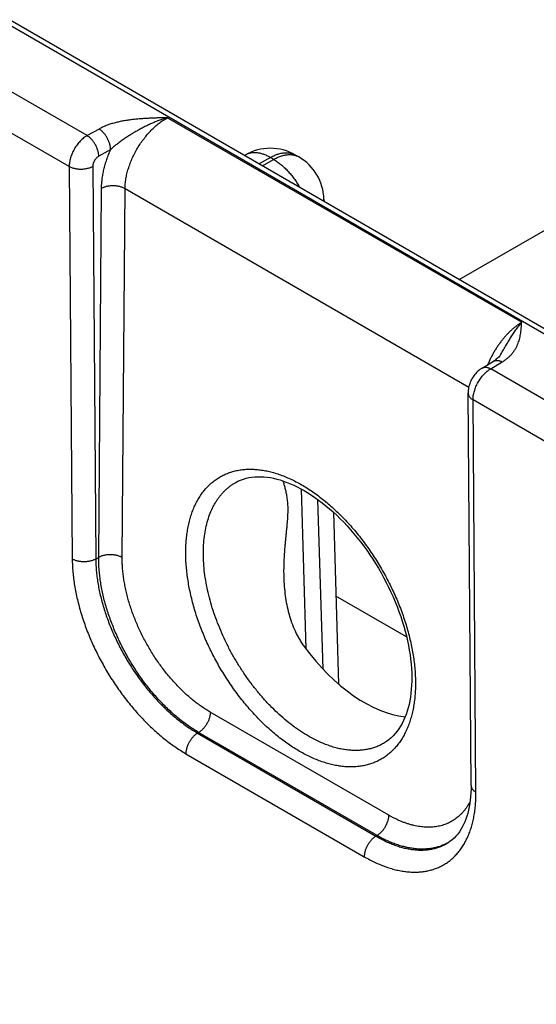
# Model space of a CAD drawing. Header units: inches. Extents: x 0 to 34, y 0 to 22.
# Tile 37 of 69: x 24 to 24.6, y 15.7 to 16.9. Entities that reach past the tile are written whole.
import ezdxf

# ---------------------------------------------------------------- set-up
doc = ezdxf.new("R2010")
doc.units = ezdxf.units.IN
doc.header["$LTSCALE"] = 1.87
doc.header["$MEASUREMENT"] = 0
doc.layers.get('0').update_dxf_attribs({"linetype": 'CONTINUOUS'})

msp = doc.modelspace()

# ---------------------------------------------------------------- linework, layer by layer
at = {"color": 7, "linetype": 'CONTINUOUS'}
for p, q in [((23.4162, 17.1769), (26.0115, 15.6784)), ((23.4257, 17.1778), (26.021, 15.6794)), ((24.5263, 16.5423), (25.5668, 17.1431)), ((24.0826, 16.7137), (23.9062, 16.8155)), ((24.0612, 16.6768), (23.8851, 16.7785)), ((24.1784, 16.735), (24.6008, 16.4912)), ((24.0968, 16.7216), (24.0826, 16.7137)), ((24.1107, 16.697), (24.0965, 16.6891)), ((24.2711, 16.6906), (24.2704, 16.6901)), ((24.3011, 16.6876), (24.2879, 16.68)), ((24.305, 16.6853), (24.3011, 16.6876)), ((24.335, 16.6883), (24.3311, 16.6906)), ((24.0612, 16.6768), (24.0648, 16.2091)), ((24.0893, 16.6768), (24.0929, 16.2091)), ((24.2919, 16.6777), (24.305, 16.6853)), ((24.0964, 16.2111), (24.0998, 16.6507)), ((24.1244, 16.2108), (24.1278, 16.6505)), ((24.1278, 16.6505), (24.5376, 16.4138)), ((24.365, 16.6381), (24.3651, 16.6355)), ((24.5536, 16.4367), (24.5673, 16.4449)), ((24.5638, 16.4358), (24.5776, 16.444)), ((24.7402, 16.334), (24.5638, 16.4358)), ((24.5404, 15.9393), (24.5369, 16.407)), ((24.5462, 15.9311), (24.5428, 16.3988)), ((24.7188, 16.2971), (24.5428, 16.3988)), ((24.3377, 16.2927), (24.3435, 16.1022)), ((24.3575, 16.2802), (24.3636, 16.0782)), ((24.3763, 16.2648), (24.3825, 16.0601)), ((24.0929, 16.2091), (24.0964, 16.2111)), ((24.4635, 16.1164), (24.3793, 16.165)), ((24.4422, 15.9038), (24.2295, 16.0266)), ((24.2143, 16.0016), (24.2156, 16.0024)), ((24.2143, 16.0016), (24.427, 15.8788)), ((24.4283, 15.8796), (24.2156, 16.0024)), ((24.4372, 15.9901), (24.4372, 15.9901)), ((24.2004, 15.9771), (24.4131, 15.8543)), ((24.427, 15.8788), (24.4283, 15.8796)), ((24.513, 15.871), (24.513, 15.871))]:
    msp.add_line(p, q, dxfattribs=at)
for points in [[(24.5761, 16.4533), (24.5757, 16.4527), (24.575, 16.4517), (24.5743, 16.4507), (24.5734, 16.4498), (24.5725, 16.4488), (24.5715, 16.4479), (24.5705, 16.4471), (24.5694, 16.4463), (24.5683, 16.4455), (24.5673, 16.4449)], [(24.5536, 16.4367), (24.5524, 16.4359), (24.551, 16.4349), (24.5497, 16.4339), (24.5484, 16.4328), (24.5471, 16.4315), (24.546, 16.4303), (24.5448, 16.4289), (24.5438, 16.4276), (24.5428, 16.4262), (24.5419, 16.4247), (24.5411, 16.4232), (24.5403, 16.4217), (24.5396, 16.4201), (24.539, 16.4185), (24.5384, 16.4168), (24.5379, 16.4152), (24.5375, 16.4135), (24.5372, 16.4118), (24.537, 16.4101), (24.5369, 16.4084), (24.5369, 16.407)], [(24.2602, 16.3006), (24.2625, 16.3018), (24.2657, 16.3032), (24.2689, 16.3043), (24.2722, 16.3053), (24.2756, 16.3061), (24.2791, 16.3067), (24.2826, 16.307), (24.2862, 16.3072), (24.2898, 16.3072), (24.2935, 16.307), (24.2973, 16.3066), (24.3011, 16.3061), (24.3049, 16.3053), (24.3088, 16.3044), (24.3128, 16.3033), (24.3168, 16.302), (24.3209, 16.3005), (24.325, 16.2989), (24.3291, 16.2971), (24.3332, 16.2951), (24.3374, 16.2929), (24.3415, 16.2906)], [(24.3415, 16.2906), (24.3456, 16.2881), (24.35, 16.2854), (24.3543, 16.2824), (24.3587, 16.2793), (24.363, 16.276), (24.3673, 16.2726), (24.3717, 16.269), (24.3759, 16.2652), (24.3802, 16.2612), (24.3844, 16.2571), (24.3886, 16.2529), (24.3927, 16.2485), (24.3968, 16.244), (24.4008, 16.2393), (24.4047, 16.2345), (24.4086, 16.2296), (24.4124, 16.2246), (24.4161, 16.2195), (24.4197, 16.2143), (24.4232, 16.209), (24.4266, 16.2036), (24.4299, 16.1981), (24.4331, 16.1925), (24.4362, 16.1869), (24.4392, 16.1813), (24.4421, 16.1756), (24.4448, 16.1698), (24.4474, 16.164), (24.4499, 16.1582), (24.4522, 16.1524), (24.4544, 16.1465), (24.4565, 16.1407), (24.4584, 16.1349), (24.4602, 16.1291), (24.4618, 16.1233), (24.4633, 16.1175), (24.4646, 16.1118), (24.4658, 16.1062), (24.4668, 16.1006), (24.4677, 16.095), (24.4684, 16.0896), (24.4689, 16.0842), (24.4694, 16.0788), (24.4696, 16.0736), (24.4697, 16.0685), (24.4697, 16.0635), (24.4695, 16.0586), (24.4692, 16.0538), (24.4687, 16.0491), (24.4681, 16.0446), (24.4674, 16.0402), (24.4665, 16.0359), (24.4654, 16.0317), (24.4643, 16.0277), (24.463, 16.0239), (24.4615, 16.0202), (24.46, 16.0166), (24.4583, 16.0132), (24.4564, 16.0099), (24.4544, 16.0068), (24.4523, 16.0038), (24.45, 16.001), (24.4476, 15.9984), (24.445, 15.9959), (24.4423, 15.9936), (24.4395, 15.9915), (24.4372, 15.9901)], [(24.5404, 15.9393), (24.5404, 15.9348), (24.5402, 15.9303), (24.5399, 15.926), (24.5395, 15.9217), (24.5389, 15.9176), (24.5382, 15.9136), (24.5374, 15.9098), (24.5364, 15.906), (24.5354, 15.9025), (24.5342, 15.899), (24.5329, 15.8957), (24.5315, 15.8926), (24.5299, 15.8896), (24.5283, 15.8867), (24.5265, 15.884), (24.5245, 15.8813), (24.5224, 15.8789), (24.5202, 15.8766), (24.5178, 15.8744), (24.5152, 15.8725), (24.513, 15.871)]]:
    msp.add_lwpolyline(points, dxfattribs=at)
for centre, radius, start, end in [((24.3011, 16.6386), 0.06, 59.9983, 120.0016), ((24.305, 16.6363), 0.06, 1.7319, 59.9984), ((24.3449, 16.6375), 0.0201, 354.3459, 1.7241), ((24.4849, 15.9212), 0.0575, 299.1995, 300.4401)]:
    msp.add_arc(centre, radius, start, end, dxfattribs=at)
msp.add_ellipse((24.411, 16.1814), major_axis=(-0.0909, 0.1521), ratio=0.567168, start_param=1.74117, end_param=2.748436, dxfattribs=at)
for points, knots in [([(24.1784, 16.735), (24.1766, 16.735), (24.173, 16.7349), (24.1676, 16.7348), (24.1621, 16.7346), (24.1567, 16.7344), (24.1513, 16.7341), (24.1459, 16.7337), (24.1406, 16.7332), (24.1361, 16.7327), (24.1326, 16.7323), (24.13, 16.7319), (24.1273, 16.7315), (24.1248, 16.731), (24.1222, 16.7305), (24.1188, 16.7297), (24.1147, 16.7287), (24.1099, 16.7273), (24.106, 16.7259), (24.103, 16.7247), (24.1009, 16.7237), (24.0988, 16.7227), (24.0974, 16.722), (24.0968, 16.7216)], [0, 0, 0, 0, 0.065012, 0.130014, 0.194993, 0.259926, 0.32478, 0.389504, 0.454027, 0.518257, 0.550226, 0.582073, 0.613778, 0.645318, 0.67667, 0.707808, 0.769315, 0.829584, 0.888328, 0.917035, 0.945243, 0.972911, 1, 1, 1, 1]), ([(24.1784, 16.735), (24.1754, 16.7342), (24.1708, 16.7327), (24.1648, 16.7304), (24.1604, 16.7286), (24.1559, 16.7266), (24.1515, 16.7244), (24.1471, 16.7221), (24.1428, 16.7198), (24.1385, 16.7173), (24.1342, 16.7147), (24.13, 16.712), (24.1266, 16.7097), (24.1239, 16.7078), (24.1212, 16.7058), (24.1186, 16.7038), (24.1161, 16.7018), (24.1142, 16.7002), (24.1124, 16.6986), (24.1112, 16.6976), (24.1107, 16.697)], [0, 0, 0, 0, 0.121355, 0.182864, 0.244854, 0.307266, 0.370038, 0.433101, 0.496388, 0.55983, 0.623357, 0.686893, 0.750351, 0.782016, 0.813612, 0.876499, 0.907729, 0.938758, 0.969537, 1, 1, 1, 1]), ([(24.1278, 16.6505), (24.1278, 16.6524), (24.128, 16.6563), (24.1288, 16.6622), (24.13, 16.6683), (24.1317, 16.6744), (24.1339, 16.6806), (24.1364, 16.6868), (24.1394, 16.6929), (24.1427, 16.6989), (24.1464, 16.7046), (24.1504, 16.7101), (24.1546, 16.7153), (24.1591, 16.7201), (24.1637, 16.7246), (24.1685, 16.7286), (24.1734, 16.7321), (24.1767, 16.7341), (24.1784, 16.735)], [0, 0, 0, 0, 0.055899, 0.114223, 0.174747, 0.237188, 0.301221, 0.366485, 0.432594, 0.499145, 0.565724, 0.631921, 0.697331, 0.761564, 0.824255, 0.885075, 0.943735, 1, 1, 1, 1]), ([(24.0826, 16.7137), (24.0822, 16.7135), (24.0815, 16.7131), (24.0801, 16.7122), (24.0783, 16.7109), (24.0763, 16.7091), (24.0743, 16.7071), (24.0724, 16.705), (24.0706, 16.7028), (24.0689, 16.7003), (24.0674, 16.6978), (24.066, 16.6952), (24.0647, 16.6926), (24.0637, 16.6899), (24.0628, 16.6872), (24.0621, 16.6845), (24.0616, 16.6819), (24.0613, 16.6797), (24.0612, 16.6781), (24.0612, 16.6772), (24.0612, 16.6768)], [0, 0, 0, 0, 0.027687, 0.056023, 0.114526, 0.175278, 0.23798, 0.302288, 0.367821, 0.434173, 0.500922, 0.56764, 0.633896, 0.69927, 0.76336, 0.825791, 0.886224, 0.944367, 0.972511, 1, 1, 1, 1]), ([(24.0965, 16.6891), (24.0965, 16.6896), (24.0964, 16.6907), (24.0962, 16.6925), (24.0959, 16.6942), (24.0954, 16.696), (24.0948, 16.6978), (24.0941, 16.6996), (24.0933, 16.7013), (24.0924, 16.7031), (24.0914, 16.7047), (24.0903, 16.7064), (24.0891, 16.7079), (24.0879, 16.7093), (24.0866, 16.7106), (24.0853, 16.7118), (24.084, 16.7128), (24.083, 16.7134), (24.0826, 16.7137)], [0, 0, 0, 0, 0.055931, 0.1144, 0.175156, 0.237889, 0.302248, 0.367845, 0.434267, 0.501087, 0.56787, 0.634179, 0.69959, 0.763693, 0.826108, 0.886487, 0.944531, 1, 1, 1, 1]), ([(24.1107, 16.697), (24.1107, 16.6976), (24.1106, 16.6987), (24.1104, 16.7004), (24.1101, 16.7021), (24.1096, 16.7039), (24.109, 16.7057), (24.1083, 16.7075), (24.1075, 16.7093), (24.1066, 16.711), (24.1056, 16.7127), (24.1045, 16.7143), (24.1034, 16.7158), (24.1021, 16.7172), (24.1008, 16.7185), (24.0995, 16.7197), (24.0982, 16.7208), (24.0972, 16.7214), (24.0968, 16.7216)], [0, 0, 0, 0, 0.055931, 0.1144, 0.175155, 0.237889, 0.302248, 0.367844, 0.434267, 0.501087, 0.56787, 0.634179, 0.69959, 0.763693, 0.826107, 0.886487, 0.944531, 1, 1, 1, 1]), ([(24.0965, 16.6891), (24.0962, 16.6889), (24.0957, 16.6886), (24.0948, 16.688), (24.0939, 16.6871), (24.093, 16.6862), (24.0924, 16.6855), (24.0919, 16.6847), (24.0913, 16.6838), (24.0909, 16.683), (24.0905, 16.6821), (24.0901, 16.6812), (24.0898, 16.6803), (24.0896, 16.6794), (24.0894, 16.6787), (24.0893, 16.6781), (24.0893, 16.6777), (24.0893, 16.6772), (24.0893, 16.677), (24.0893, 16.6768)], [0, 0, 0, 0, 0.056258, 0.114959, 0.238601, 0.302972, 0.368527, 0.43487, 0.501581, 0.568235, 0.634406, 0.699684, 0.763676, 0.826005, 0.886345, 0.915683, 0.944419, 0.972534, 1, 1, 1, 1]), ([(24.0998, 16.6507), (24.0998, 16.6526), (24.0999, 16.6562), (24.1005, 16.6618), (24.1014, 16.6676), (24.1026, 16.6734), (24.1041, 16.6793), (24.1057, 16.6842), (24.1071, 16.6881), (24.1082, 16.6911), (24.1094, 16.6941), (24.1102, 16.696), (24.1107, 16.697)], [0, 0, 0, 0, 0.113799, 0.231376, 0.3525, 0.476886, 0.604208, 0.7341, 0.799891, 0.866174, 0.932896, 1, 1, 1, 1]), ([(24.3011, 16.6876), (24.2997, 16.6884), (24.2977, 16.6894), (24.2949, 16.6907), (24.2922, 16.6917), (24.2895, 16.6925), (24.2868, 16.693), (24.2849, 16.6933), (24.283, 16.6934), (24.2811, 16.6934), (24.2793, 16.6932), (24.2775, 16.693), (24.2758, 16.6926), (24.2742, 16.692), (24.2726, 16.6914), (24.2716, 16.6908), (24.2711, 16.6906)], [0, 0, 0, 0, 0.148542, 0.219948, 0.28942, 0.422584, 0.486421, 0.548509, 0.608954, 0.667885, 0.725458, 0.781853, 0.837273, 0.891942, 0.9461, 1, 1, 1, 1]), ([(24.3011, 16.6876), (24.3025, 16.6884), (24.3045, 16.6894), (24.3073, 16.6907), (24.31, 16.6917), (24.3127, 16.6925), (24.3154, 16.693), (24.3173, 16.6933), (24.3192, 16.6934), (24.3211, 16.6934), (24.3229, 16.6932), (24.3247, 16.693), (24.3264, 16.6926), (24.328, 16.692), (24.3296, 16.6914), (24.3306, 16.6908), (24.3311, 16.6906)], [0, 0, 0, 0, 0.148542, 0.219948, 0.28942, 0.422584, 0.486421, 0.548509, 0.608954, 0.667885, 0.725458, 0.781853, 0.837273, 0.891942, 0.9461, 1, 1, 1, 1]), ([(24.305, 16.6853), (24.3064, 16.6861), (24.3084, 16.6872), (24.3112, 16.6884), (24.3139, 16.6894), (24.3166, 16.6902), (24.3193, 16.6907), (24.3213, 16.691), (24.3232, 16.6911), (24.325, 16.6911), (24.3268, 16.691), (24.3286, 16.6907), (24.3303, 16.6903), (24.332, 16.6898), (24.3335, 16.6891), (24.3345, 16.6886), (24.335, 16.6883)], [0, 0, 0, 0, 0.148542, 0.219948, 0.28942, 0.422584, 0.486421, 0.548509, 0.608954, 0.667885, 0.725458, 0.781853, 0.837273, 0.891942, 0.9461, 1, 1, 1, 1]), ([(24.0893, 16.6768), (24.0888, 16.6766), (24.0878, 16.6761), (24.0862, 16.6754), (24.0845, 16.6748), (24.0828, 16.6743), (24.0809, 16.674), (24.0791, 16.6737), (24.0771, 16.6735), (24.0752, 16.6735), (24.0733, 16.6735), (24.0713, 16.6737), (24.0695, 16.674), (24.0677, 16.6743), (24.0659, 16.6748), (24.0642, 16.6754), (24.0627, 16.6761), (24.0617, 16.6766), (24.0612, 16.6768)], [0, 0, 0, 0, 0.056387, 0.115175, 0.17612, 0.238927, 0.30326, 0.36875, 0.435005, 0.501617, 0.568173, 0.634259, 0.699472, 0.763426, 0.825759, 0.886144, 0.9443, 1, 1, 1, 1]), ([(24.305, 16.6853), (24.3065, 16.6845), (24.3094, 16.6826), (24.3137, 16.6794), (24.3178, 16.6758), (24.3218, 16.6717), (24.3257, 16.6673), (24.3293, 16.6626), (24.3327, 16.6576), (24.3348, 16.6542), (24.3357, 16.6524)], [0, 0, 0, 0, 0.111529, 0.228192, 0.349474, 0.474739, 0.603255, 0.734216, 0.866762, 1, 1, 1, 1]), ([(24.1278, 16.6505), (24.1273, 16.6507), (24.1263, 16.6512), (24.1248, 16.6519), (24.1231, 16.6525), (24.1214, 16.653), (24.1196, 16.6534), (24.1177, 16.6536), (24.1158, 16.6538), (24.1138, 16.6539), (24.1119, 16.6539), (24.11, 16.6537), (24.1081, 16.6535), (24.1063, 16.6531), (24.1045, 16.6527), (24.1028, 16.6521), (24.1012, 16.6515), (24.1002, 16.651), (24.0998, 16.6507)], [0, 0, 0, 0, 0.055795, 0.11408, 0.174617, 0.237111, 0.301226, 0.366589, 0.432804, 0.49946, 0.566134, 0.632405, 0.697861, 0.762102, 0.824755, 0.885479, 0.943975, 1, 1, 1, 1]), ([(24.6008, 16.4912), (24.5998, 16.4906), (24.5977, 16.4892), (24.5947, 16.4871), (24.5918, 16.4848), (24.5888, 16.4822), (24.5859, 16.4795), (24.5831, 16.4766), (24.5804, 16.4735), (24.5777, 16.4703), (24.5751, 16.4669), (24.5726, 16.4635), (24.5702, 16.4599), (24.5679, 16.4562), (24.5658, 16.4524), (24.5631, 16.4472), (24.5613, 16.4433), (24.5602, 16.4406)], [0, 0, 0, 0, 0.054242, 0.110156, 0.167661, 0.226657, 0.287033, 0.348662, 0.411405, 0.475117, 0.539641, 0.604817, 0.670478, 0.736452, 0.802568, 0.86865, 1, 1, 1, 1]), ([(24.5761, 16.4533), (24.5766, 16.4542), (24.5777, 16.4559), (24.5797, 16.4595), (24.5823, 16.4639), (24.5848, 16.4682), (24.5868, 16.4715), (24.5884, 16.474), (24.5899, 16.4764), (24.5914, 16.4787), (24.593, 16.481), (24.595, 16.4839), (24.5976, 16.4873), (24.5997, 16.4899), (24.6008, 16.4912)], [0, 0, 0, 0, 0.068782, 0.13702, 0.271646, 0.403414, 0.468048, 0.531756, 0.59447, 0.656116, 0.716623, 0.775924, 0.890688, 1, 1, 1, 1]), ([(24.5776, 16.444), (24.5782, 16.4444), (24.5794, 16.4452), (24.5817, 16.4468), (24.5844, 16.4488), (24.5872, 16.4515), (24.5897, 16.4543), (24.5919, 16.4572), (24.5938, 16.4601), (24.5953, 16.4632), (24.5966, 16.4662), (24.5977, 16.4693), (24.5985, 16.4724), (24.5991, 16.4755), (24.5997, 16.4786), (24.6, 16.4818), (24.6003, 16.4844), (24.6005, 16.4865), (24.6006, 16.4886), (24.6007, 16.4901), (24.6008, 16.4912)], [0, 0, 0, 0, 0.039358, 0.077779, 0.151911, 0.222696, 0.290486, 0.35569, 0.418732, 0.480025, 0.539956, 0.598864, 0.657035, 0.714696, 0.772024, 0.829146, 0.886148, 0.914623, 0.943088, 1, 1, 1, 1]), ([(24.5673, 16.4449), (24.5675, 16.445), (24.5678, 16.4452), (24.5684, 16.4454), (24.5689, 16.4456), (24.5697, 16.4458), (24.5707, 16.4459), (24.572, 16.4459), (24.5734, 16.4457), (24.5748, 16.4453), (24.5762, 16.4448), (24.5771, 16.4443), (24.5776, 16.444)], [0, 0, 0, 0, 0.054126, 0.108504, 0.16338, 0.218989, 0.333176, 0.452651, 0.578528, 0.71153, 0.85201, 1, 1, 1, 1]), ([(24.5428, 16.3988), (24.5427, 16.3996), (24.5428, 16.4013), (24.5431, 16.4039), (24.5436, 16.4065), (24.5443, 16.4092), (24.5452, 16.4119), (24.5462, 16.4146), (24.5475, 16.4172), (24.5488, 16.4198), (24.5504, 16.4224), (24.552, 16.4248), (24.5538, 16.4271), (24.5557, 16.4292), (24.5576, 16.4312), (24.5597, 16.4329), (24.5614, 16.4343), (24.5628, 16.4352), (24.5635, 16.4356), (24.5638, 16.4358)], [0, 0, 0, 0, 0.05568, 0.113908, 0.174443, 0.236983, 0.301183, 0.366661, 0.433007, 0.499794, 0.566589, 0.632955, 0.698467, 0.762714, 0.825313, 0.885917, 0.944223, 0.972442, 1, 1, 1, 1]), ([(24.5536, 16.4367), (24.5537, 16.4368), (24.5541, 16.437), (24.5546, 16.4372), (24.5552, 16.4374), (24.556, 16.4376), (24.557, 16.4377), (24.5583, 16.4377), (24.5597, 16.4375), (24.561, 16.4371), (24.5625, 16.4366), (24.5634, 16.4361), (24.5638, 16.4358)], [0, 0, 0, 0, 0.054125, 0.108503, 0.163379, 0.218988, 0.333176, 0.452652, 0.57853, 0.711532, 0.852012, 1, 1, 1, 1]), ([(24.5369, 16.407), (24.5369, 16.4068), (24.5369, 16.4064), (24.537, 16.4058), (24.5371, 16.4053), (24.5373, 16.4045), (24.5378, 16.4036), (24.5384, 16.4025), (24.5393, 16.4015), (24.5403, 16.4005), (24.5415, 16.3996), (24.5423, 16.3991), (24.5428, 16.3988)], [0, 0, 0, 0, 0.054155, 0.10856, 0.163459, 0.219086, 0.333291, 0.452755, 0.578598, 0.711557, 0.852005, 1, 1, 1, 1]), ([(24.336, 15.9799), (24.3337, 15.9812), (24.3292, 15.984), (24.3225, 15.9884), (24.3158, 15.9932), (24.3092, 15.9984), (24.3027, 16.0039), (24.2962, 16.0097), (24.2898, 16.0158), (24.2815, 16.0245), (24.2713, 16.0359), (24.2618, 16.0481), (24.2546, 16.0583), (24.2475, 16.0688), (24.2393, 16.0823), (24.2319, 16.0962), (24.2264, 16.1076), (24.2226, 16.1162), (24.219, 16.1249), (24.2158, 16.1336), (24.2128, 16.1423), (24.2101, 16.151), (24.2078, 16.1597), (24.2057, 16.1683), (24.204, 16.1768), (24.2026, 16.1853), (24.2015, 16.1936), (24.2007, 16.2018), (24.2003, 16.2099), (24.2001, 16.2178), (24.2004, 16.2255), (24.2009, 16.233), (24.2018, 16.2402), (24.203, 16.2473), (24.2045, 16.254), (24.2064, 16.2605), (24.2085, 16.2667), (24.211, 16.2726), (24.2138, 16.2782), (24.2169, 16.2834), (24.2197, 16.2875), (24.2221, 16.2906), (24.2245, 16.2935), (24.2278, 16.2969), (24.2313, 16.3001), (24.2342, 16.3024), (24.2372, 16.3046), (24.2411, 16.3071), (24.2452, 16.3092), (24.2486, 16.3107), (24.2521, 16.3121), (24.2565, 16.3135), (24.2621, 16.3149), (24.2678, 16.3157), (24.2737, 16.3162), (24.2797, 16.3162), (24.2859, 16.3158), (24.2922, 16.315), (24.2986, 16.3138), (24.3051, 16.3121), (24.3117, 16.31), (24.3183, 16.3075), (24.325, 16.3046), (24.3317, 16.3013), (24.3362, 16.2989), (24.3384, 16.2976)], [0, 0, 0, 0, 0.01604, 0.032455, 0.049231, 0.066353, 0.083803, 0.10156, 0.119603, 0.137908, 0.175195, 0.213211, 0.232423, 0.251729, 0.290501, 0.329283, 0.348603, 0.367834, 0.386945, 0.405908, 0.424692, 0.443272, 0.461621, 0.479711, 0.49752, 0.515026, 0.532208, 0.549047, 0.565527, 0.581634, 0.597357, 0.612689, 0.627624, 0.642162, 0.656304, 0.670058, 0.683437, 0.696454, 0.709132, 0.721498, 0.733583, 0.739532, 0.745425, 0.757062, 0.768541, 0.774238, 0.779913, 0.791226, 0.802533, 0.808203, 0.813892, 0.825348, 0.836953, 0.848753, 0.860791, 0.873105, 0.885725, 0.898681, 0.911993, 0.92568, 0.939753, 0.95422, 0.969084, 0.984346, 1, 1, 1, 1]), ([(24.3464, 15.9981), (24.3432, 15.9999), (24.3369, 16.0038), (24.3276, 16.0104), (24.3184, 16.0177), (24.3094, 16.0257), (24.3006, 16.0344), (24.2921, 16.0436), (24.2839, 16.0534), (24.276, 16.0637), (24.2685, 16.0745), (24.2614, 16.0856), (24.2548, 16.097), (24.2487, 16.1088), (24.2432, 16.1207), (24.2382, 16.1327), (24.2338, 16.1448), (24.23, 16.1569), (24.2269, 16.1689), (24.2244, 16.1808), (24.2226, 16.1925), (24.2215, 16.204), (24.2211, 16.2151), (24.2214, 16.2258), (24.2223, 16.2361), (24.224, 16.2459), (24.2263, 16.2552), (24.2293, 16.2638), (24.2323, 16.2706), (24.2351, 16.2756), (24.2373, 16.2791), (24.2397, 16.2825), (24.2422, 16.2857), (24.2449, 16.2887), (24.2477, 16.2915), (24.2506, 16.2941), (24.2537, 16.2965), (24.2569, 16.2986), (24.2591, 16.2999), (24.2602, 16.3006)], [0, 0, 0, 0, 0.030632, 0.062318, 0.094992, 0.128574, 0.16297, 0.198076, 0.23378, 0.269962, 0.306495, 0.34325, 0.380095, 0.416896, 0.453521, 0.48984, 0.525724, 0.561052, 0.595708, 0.629586, 0.662586, 0.694625, 0.725631, 0.755551, 0.784347, 0.812006, 0.83854, 0.863986, 0.888413, 0.90028, 0.911932, 0.923389, 0.93467, 0.945797, 0.956793, 0.967685, 0.978498, 0.98926, 1, 1, 1, 1]), ([(24.3161, 16.3022), (24.3163, 16.3016), (24.3167, 16.3002), (24.3173, 16.298), (24.3179, 16.2958), (24.3185, 16.2935), (24.3191, 16.291), (24.3197, 16.2885), (24.3202, 16.2858), (24.3207, 16.2829), (24.3212, 16.2799), (24.3215, 16.2767), (24.3217, 16.2734), (24.3218, 16.2699), (24.3219, 16.2663), (24.3217, 16.2625), (24.3216, 16.2587), (24.3213, 16.2547), (24.3209, 16.2507), (24.3206, 16.2466), (24.3201, 16.2425), (24.3197, 16.2384), (24.3193, 16.2342), (24.3189, 16.23), (24.3185, 16.2258), (24.318, 16.2201), (24.3175, 16.213), (24.3171, 16.2044), (24.3169, 16.1958), (24.317, 16.1901), (24.3171, 16.1872)], [0, 0, 0, 0, 0.018359, 0.037471, 0.057384, 0.078155, 0.09985, 0.122545, 0.146323, 0.171272, 0.197472, 0.224982, 0.253824, 0.283971, 0.315343, 0.347811, 0.381225, 0.415423, 0.450259, 0.485603, 0.521347, 0.557407, 0.593715, 0.630218, 0.666875, 0.703654, 0.777477, 0.851539, 0.925737, 1, 1, 1, 1]), ([(24.3384, 16.2976), (24.3406, 16.2963), (24.3452, 16.2935), (24.3519, 16.2891), (24.3585, 16.2843), (24.3651, 16.2791), (24.3717, 16.2736), (24.3781, 16.2678), (24.3845, 16.2617), (24.3929, 16.2531), (24.401, 16.2439), (24.4087, 16.2344), (24.4143, 16.2269), (24.4198, 16.2192), (24.4268, 16.2088), (24.4334, 16.198), (24.4395, 16.1869), (24.4438, 16.1784), (24.4479, 16.1699), (24.4518, 16.1613), (24.4553, 16.1526), (24.4586, 16.1439), (24.4615, 16.1352), (24.4642, 16.1265), (24.4666, 16.1179), (24.4686, 16.1092), (24.4704, 16.1007), (24.4718, 16.0922), (24.4729, 16.0839), (24.4736, 16.0757), (24.4741, 16.0676), (24.4742, 16.0597), (24.474, 16.052), (24.4734, 16.0445), (24.4726, 16.0373), (24.4714, 16.0303), (24.4698, 16.0235), (24.468, 16.017), (24.4658, 16.0108), (24.4633, 16.0049), (24.4606, 15.9994), (24.4575, 15.9941), (24.4547, 15.99), (24.4523, 15.987), (24.4498, 15.984), (24.4465, 15.9806), (24.443, 15.9774), (24.4401, 15.9751), (24.4371, 15.9729), (24.4332, 15.9705), (24.4283, 15.9679), (24.4232, 15.9657), (24.4178, 15.964), (24.4123, 15.9627), (24.4065, 15.9618), (24.4006, 15.9613), (24.3946, 15.9613), (24.3884, 15.9617), (24.3821, 15.9625), (24.3757, 15.9638), (24.3692, 15.9654), (24.3626, 15.9675), (24.356, 15.97), (24.3493, 15.9729), (24.3426, 15.9762), (24.3382, 15.9786), (24.336, 15.9799)], [0, 0, 0, 0, 0.01604, 0.032454, 0.049231, 0.066353, 0.083803, 0.10156, 0.119602, 0.137907, 0.175194, 0.194127, 0.213214, 0.232426, 0.251732, 0.290503, 0.30991, 0.329289, 0.348609, 0.36784, 0.386951, 0.405913, 0.424698, 0.443278, 0.461626, 0.479716, 0.497526, 0.515032, 0.532213, 0.549052, 0.565532, 0.581639, 0.597362, 0.612693, 0.627629, 0.642166, 0.656308, 0.670063, 0.683441, 0.696458, 0.709137, 0.721502, 0.733587, 0.739536, 0.745429, 0.757066, 0.768545, 0.774241, 0.779917, 0.791229, 0.802537, 0.813893, 0.825349, 0.836954, 0.848754, 0.860792, 0.873105, 0.885726, 0.898682, 0.911994, 0.92568, 0.939753, 0.95422, 0.969084, 0.984346, 1, 1, 1, 1]), ([(24.0929, 16.2091), (24.0924, 16.2088), (24.0914, 16.2083), (24.0898, 16.2077), (24.0882, 16.2071), (24.0864, 16.2066), (24.0846, 16.2062), (24.0827, 16.206), (24.0807, 16.2058), (24.0788, 16.2057), (24.0769, 16.2058), (24.075, 16.206), (24.0731, 16.2062), (24.0713, 16.2066), (24.0695, 16.2071), (24.0679, 16.2077), (24.0663, 16.2083), (24.0653, 16.2088), (24.0648, 16.2091)], [0, 0, 0, 0, 0.056387, 0.115175, 0.17612, 0.238927, 0.30326, 0.36875, 0.435005, 0.501617, 0.568173, 0.634259, 0.699472, 0.763426, 0.825759, 0.886144, 0.9443, 1, 1, 1, 1]), ([(24.0648, 16.2091), (24.0649, 16.2065), (24.065, 16.2014), (24.0656, 16.1935), (24.0664, 16.1855), (24.0676, 16.1774), (24.0691, 16.1692), (24.0709, 16.1609), (24.0731, 16.1525), (24.0755, 16.144), (24.0782, 16.1356), (24.0812, 16.1271), (24.0845, 16.1186), (24.0893, 16.1073), (24.0946, 16.0962), (24.1004, 16.0853), (24.105, 16.0772), (24.1098, 16.0692), (24.1165, 16.0588), (24.1236, 16.0487), (24.1311, 16.039), (24.1369, 16.0319), (24.1428, 16.0251), (24.1488, 16.0185), (24.155, 16.0123), (24.1613, 16.0063), (24.1676, 16.0006), (24.1741, 15.9952), (24.1806, 15.9902), (24.1871, 15.9855), (24.1937, 15.9811), (24.1981, 15.9784), (24.2004, 15.9771)], [0, 0, 0, 0, 0.027501, 0.05566, 0.084455, 0.113857, 0.143835, 0.174352, 0.20537, 0.236846, 0.268737, 0.300996, 0.333575, 0.366423, 0.432715, 0.46606, 0.499463, 0.532871, 0.56623, 0.632578, 0.665467, 0.698096, 0.730413, 0.762371, 0.793922, 0.825022, 0.855629, 0.885703, 0.915207, 0.94411, 0.972382, 1, 1, 1, 1]), ([(24.0929, 16.2091), (24.0929, 16.2045), (24.0933, 16.1974), (24.0943, 16.188), (24.0953, 16.1807), (24.0967, 16.1734), (24.0983, 16.1659), (24.1002, 16.1584), (24.1024, 16.1509), (24.1048, 16.1433), (24.1075, 16.1357), (24.1105, 16.1281), (24.1137, 16.1206), (24.1171, 16.1131), (24.1208, 16.1057), (24.1247, 16.0983), (24.1288, 16.091), (24.1331, 16.0839), (24.1376, 16.0769), (24.1423, 16.0701), (24.1471, 16.0634), (24.1522, 16.0569), (24.1573, 16.0506), (24.1626, 16.0445), (24.168, 16.0386), (24.1736, 16.033), (24.1792, 16.0277), (24.1849, 16.0226), (24.1907, 16.0178), (24.1965, 16.0133), (24.2043, 16.0077), (24.2102, 16.0039), (24.2143, 16.0016)], [0, 0, 0, 0, 0.05566, 0.084457, 0.11386, 0.143836, 0.17435, 0.205364, 0.236835, 0.26872, 0.300972, 0.333544, 0.366384, 0.399443, 0.432668, 0.466005, 0.499402, 0.532803, 0.566156, 0.599406, 0.632501, 0.665388, 0.698015, 0.730332, 0.762292, 0.793846, 0.824952, 0.855566, 0.885649, 0.915166, 0.944084, 1, 1, 1, 1]), ([(24.1244, 16.2108), (24.124, 16.2111), (24.123, 16.2116), (24.1214, 16.2123), (24.1198, 16.2129), (24.118, 16.2134), (24.1162, 16.2138), (24.1143, 16.214), (24.1124, 16.2142), (24.1105, 16.2143), (24.1085, 16.2143), (24.1066, 16.2141), (24.1047, 16.2139), (24.1029, 16.2135), (24.1011, 16.2131), (24.0994, 16.2125), (24.0979, 16.2119), (24.0969, 16.2114), (24.0964, 16.2111)], [0, 0, 0, 0, 0.055795, 0.11408, 0.174617, 0.237111, 0.301226, 0.366589, 0.432804, 0.49946, 0.566134, 0.632405, 0.697861, 0.762102, 0.824755, 0.885479, 0.943975, 1, 1, 1, 1]), ([(24.2156, 16.0024), (24.2116, 16.0047), (24.2057, 16.0085), (24.198, 16.0141), (24.1922, 16.0186), (24.1865, 16.0235), (24.1808, 16.0286), (24.1752, 16.034), (24.1697, 16.0396), (24.1644, 16.0455), (24.1591, 16.0516), (24.154, 16.058), (24.1491, 16.0645), (24.1443, 16.0712), (24.1397, 16.0781), (24.1352, 16.0852), (24.131, 16.0923), (24.127, 16.0996), (24.1231, 16.107), (24.1196, 16.1145), (24.1162, 16.1221), (24.1131, 16.1297), (24.1102, 16.1373), (24.1076, 16.1449), (24.1052, 16.1525), (24.1031, 16.1601), (24.1013, 16.1677), (24.0998, 16.1752), (24.0985, 16.1826), (24.0976, 16.1899), (24.0966, 16.1994), (24.0964, 16.2065), (24.0964, 16.2111)], [0, 0, 0, 0, 0.055762, 0.084598, 0.114032, 0.144033, 0.174565, 0.205591, 0.237069, 0.268955, 0.301203, 0.333767, 0.366596, 0.399641, 0.432848, 0.466165, 0.49954, 0.532919, 0.566249, 0.599476, 0.632548, 0.665412, 0.698018, 0.730317, 0.76226, 0.793802, 0.824898, 0.855507, 0.88559, 0.915112, 0.944041, 1, 1, 1, 1]), ([(24.2295, 16.0266), (24.2278, 16.0276), (24.2243, 16.0298), (24.2191, 16.0332), (24.2139, 16.0369), (24.2088, 16.0409), (24.2037, 16.0452), (24.1987, 16.0497), (24.1938, 16.0544), (24.189, 16.0594), (24.1842, 16.0646), (24.178, 16.0718), (24.1721, 16.0794), (24.1665, 16.0873), (24.1611, 16.0954), (24.156, 16.1038), (24.1512, 16.1124), (24.1479, 16.1189), (24.1447, 16.1255), (24.1418, 16.1322), (24.139, 16.1389), (24.1365, 16.1456), (24.1342, 16.1524), (24.1321, 16.1591), (24.1303, 16.1658), (24.1287, 16.1725), (24.1274, 16.1791), (24.1263, 16.1856), (24.1254, 16.1921), (24.1249, 16.1974), (24.1246, 16.2016), (24.1245, 16.2047), (24.1244, 16.2078), (24.1244, 16.2098), (24.1244, 16.2108)], [0, 0, 0, 0, 0.027579, 0.0558, 0.084643, 0.114082, 0.144083, 0.174614, 0.205635, 0.237107, 0.268984, 0.301223, 0.366586, 0.399617, 0.432811, 0.499471, 0.532838, 0.566156, 0.599373, 0.632435, 0.665292, 0.697893, 0.730189, 0.762131, 0.793675, 0.824776, 0.855393, 0.885488, 0.915026, 0.943974, 0.958219, 0.972306, 0.986234, 1, 1, 1, 1]), ([(24.3171, 16.1872), (24.3172, 16.1836), (24.3176, 16.1763), (24.3187, 16.1654), (24.3205, 16.1546), (24.323, 16.144), (24.3262, 16.1335), (24.3297, 16.1251), (24.3328, 16.1186), (24.3354, 16.1139), (24.3383, 16.1092), (24.3404, 16.1063), (24.3414, 16.1048)], [0, 0, 0, 0, 0.125597, 0.25111, 0.376461, 0.501595, 0.626483, 0.751129, 0.813391, 0.875615, 0.937812, 1, 1, 1, 1]), ([(24.2295, 16.0266), (24.2295, 16.0261), (24.2295, 16.025), (24.2293, 16.0233), (24.2289, 16.0216), (24.2285, 16.0198), (24.2279, 16.0181), (24.2272, 16.0163), (24.2264, 16.0146), (24.2255, 16.0129), (24.2245, 16.0112), (24.2234, 16.0097), (24.2222, 16.0082), (24.221, 16.0068), (24.2197, 16.0055), (24.2184, 16.0043), (24.217, 16.0033), (24.2161, 16.0027), (24.2156, 16.0024)], [0, 0, 0, 0, 0.055928, 0.114297, 0.174873, 0.237366, 0.301446, 0.366749, 0.432887, 0.499457, 0.566045, 0.63224, 0.697636, 0.761844, 0.824496, 0.885259, 0.94384, 1, 1, 1, 1]), ([(24.2143, 16.0016), (24.2138, 16.0013), (24.2129, 16.0007), (24.2115, 15.9997), (24.2102, 15.9985), (24.2089, 15.9972), (24.2076, 15.9958), (24.2065, 15.9942), (24.2054, 15.9926), (24.2044, 15.991), (24.2034, 15.9893), (24.2026, 15.9875), (24.2019, 15.9857), (24.2014, 15.984), (24.2009, 15.9822), (24.2006, 15.9805), (24.2004, 15.9788), (24.2004, 15.9777), (24.2004, 15.9771)], [0, 0, 0, 0, 0.056255, 0.11496, 0.175869, 0.23868, 0.303049, 0.368601, 0.434934, 0.501633, 0.568275, 0.634439, 0.699711, 0.763697, 0.826028, 0.886371, 0.944439, 1, 1, 1, 1]), ([(24.4372, 15.9901), (24.4357, 15.9892), (24.4327, 15.9875), (24.4279, 15.9854), (24.4229, 15.9837), (24.4178, 15.9824), (24.4124, 15.9815), (24.4069, 15.981), (24.4013, 15.9809), (24.3965, 15.9811), (24.3926, 15.9815), (24.3887, 15.9821), (24.3836, 15.983), (24.3775, 15.9846), (24.3714, 15.9865), (24.3652, 15.9888), (24.3589, 15.9915), (24.3526, 15.9946), (24.3485, 15.9969), (24.3464, 15.9981)], [0, 0, 0, 0, 0.05428, 0.108732, 0.163613, 0.219171, 0.275638, 0.333226, 0.392124, 0.452498, 0.483286, 0.514493, 0.578206, 0.643732, 0.711135, 0.780455, 0.851709, 0.924898, 1, 1, 1, 1]), ([(24.5404, 15.9393), (24.5404, 15.9391), (24.5404, 15.9387), (24.5405, 15.9382), (24.5406, 15.9376), (24.5408, 15.9368), (24.5412, 15.9359), (24.5419, 15.9348), (24.5428, 15.9338), (24.5438, 15.9329), (24.5449, 15.9319), (24.5458, 15.9314), (24.5462, 15.9311)], [0, 0, 0, 0, 0.054155, 0.10856, 0.16346, 0.219086, 0.33329, 0.452753, 0.578596, 0.711554, 0.852003, 1, 1, 1, 1]), ([(24.4131, 15.8543), (24.4152, 15.8531), (24.4196, 15.8507), (24.4261, 15.8474), (24.4327, 15.8446), (24.4392, 15.8421), (24.4456, 15.8401), (24.4519, 15.8384), (24.4582, 15.8372), (24.4643, 15.8363), (24.4703, 15.8359), (24.4762, 15.8359), (24.4819, 15.8363), (24.4866, 15.837), (24.4902, 15.8378), (24.4937, 15.8387), (24.498, 15.8401), (24.503, 15.8421), (24.5077, 15.8446), (24.5123, 15.8475), (24.5165, 15.8507), (24.5199, 15.8538), (24.5224, 15.8564), (24.5249, 15.8591), (24.5278, 15.8628), (24.531, 15.8675), (24.5339, 15.8726), (24.5365, 15.878), (24.5389, 15.8837), (24.5409, 15.8897), (24.5426, 15.896), (24.544, 15.9026), (24.545, 15.9094), (24.5458, 15.9164), (24.5462, 15.9237), (24.5463, 15.9286), (24.5462, 15.9311)], [0, 0, 0, 0, 0.037822, 0.074677, 0.110551, 0.145441, 0.179354, 0.212303, 0.244318, 0.275439, 0.305717, 0.335214, 0.364011, 0.392198, 0.406097, 0.419882, 0.447165, 0.474175, 0.501042, 0.527896, 0.55487, 0.582093, 0.59584, 0.609696, 0.637781, 0.666458, 0.69582, 0.725949, 0.756911, 0.788758, 0.821534, 0.855269, 0.88998, 0.925675, 0.962352, 1, 1, 1, 1]), ([(24.5393, 15.9202), (24.5382, 15.9182), (24.5365, 15.9152), (24.534, 15.9115), (24.5319, 15.9089), (24.5298, 15.9065), (24.5276, 15.9042), (24.5252, 15.902), (24.5228, 15.9001), (24.5202, 15.8982), (24.5176, 15.8966), (24.5148, 15.8951), (24.512, 15.8938), (24.509, 15.8926), (24.506, 15.8917), (24.5029, 15.8909), (24.4997, 15.8902), (24.4965, 15.8898), (24.4932, 15.8895), (24.4898, 15.8894), (24.4864, 15.8895), (24.4829, 15.8897), (24.4781, 15.8903), (24.4733, 15.8912), (24.4685, 15.8925), (24.4648, 15.8936), (24.461, 15.8949), (24.4573, 15.8964), (24.4535, 15.898), (24.4497, 15.8998), (24.4459, 15.9017), (24.4434, 15.9031), (24.4422, 15.9038)], [0, 0, 0, 0, 0.061232, 0.09109, 0.120498, 0.149509, 0.178181, 0.206574, 0.234752, 0.262781, 0.290729, 0.318666, 0.346662, 0.374785, 0.403103, 0.43168, 0.460578, 0.489855, 0.519565, 0.549758, 0.58048, 0.611769, 0.643659, 0.709345, 0.743203, 0.777756, 0.813013, 0.848983, 0.885669, 0.923072, 0.961186, 1, 1, 1, 1]), ([(24.4422, 15.9038), (24.4422, 15.9033), (24.4421, 15.9022), (24.4419, 15.9005), (24.4416, 15.8988), (24.4411, 15.8971), (24.4405, 15.8953), (24.4398, 15.8935), (24.439, 15.8918), (24.4381, 15.8901), (24.4371, 15.8885), (24.436, 15.8869), (24.4349, 15.8854), (24.4336, 15.884), (24.4324, 15.8827), (24.431, 15.8816), (24.4297, 15.8805), (24.4288, 15.8799), (24.4283, 15.8796)], [0, 0, 0, 0, 0.055928, 0.114297, 0.174873, 0.237366, 0.301446, 0.366749, 0.432887, 0.499457, 0.566045, 0.63224, 0.697636, 0.761844, 0.824496, 0.885259, 0.94384, 1, 1, 1, 1]), ([(24.427, 15.8788), (24.4265, 15.8785), (24.4255, 15.8779), (24.4242, 15.8769), (24.4229, 15.8757), (24.4216, 15.8744), (24.4203, 15.873), (24.4192, 15.8714), (24.4181, 15.8698), (24.4171, 15.8682), (24.4161, 15.8665), (24.4153, 15.8647), (24.4146, 15.8629), (24.4141, 15.8611), (24.4136, 15.8594), (24.4133, 15.8576), (24.4131, 15.856), (24.4131, 15.8549), (24.4131, 15.8543)], [0, 0, 0, 0, 0.056255, 0.11496, 0.175869, 0.23868, 0.303049, 0.368601, 0.434934, 0.501633, 0.568275, 0.634439, 0.699711, 0.763697, 0.826028, 0.886371, 0.944439, 1, 1, 1, 1]), ([(24.427, 15.8788), (24.4289, 15.8777), (24.4329, 15.8755), (24.4389, 15.8725), (24.4449, 15.8699), (24.4508, 15.8677), (24.4566, 15.8658), (24.4624, 15.8643), (24.4672, 15.8634), (24.471, 15.8629), (24.4746, 15.8625), (24.4792, 15.8622), (24.4845, 15.8623), (24.4897, 15.8628), (24.4947, 15.8636), (24.4996, 15.8649), (24.5043, 15.8665), (24.5087, 15.8685), (24.5116, 15.8701), (24.513, 15.871)], [0, 0, 0, 0, 0.075725, 0.149462, 0.221185, 0.29089, 0.358589, 0.424321, 0.488146, 0.519374, 0.55016, 0.610459, 0.669194, 0.726534, 0.782675, 0.83784, 0.892273, 0.946235, 1, 1, 1, 1]), ([(24.5129, 15.871), (24.5115, 15.8702), (24.5087, 15.8688), (24.5042, 15.867), (24.4995, 15.8655), (24.4947, 15.8644), (24.4897, 15.8637), (24.4846, 15.8633), (24.4793, 15.8633), (24.4739, 15.8637), (24.4684, 15.8645), (24.4629, 15.8656), (24.4572, 15.867), (24.4515, 15.8688), (24.4457, 15.871), (24.4379, 15.8744), (24.4321, 15.8774), (24.4283, 15.8796)], [0, 0, 0, 0, 0.054035, 0.108349, 0.163184, 0.21877, 0.275319, 0.333026, 0.392062, 0.452577, 0.514693, 0.578513, 0.644113, 0.711549, 0.780853, 0.852041, 1, 1, 1, 1])]:
    msp.add_open_spline(points, degree=3, knots=knots, dxfattribs=at)

doc.saveas('drawing.dxf')
